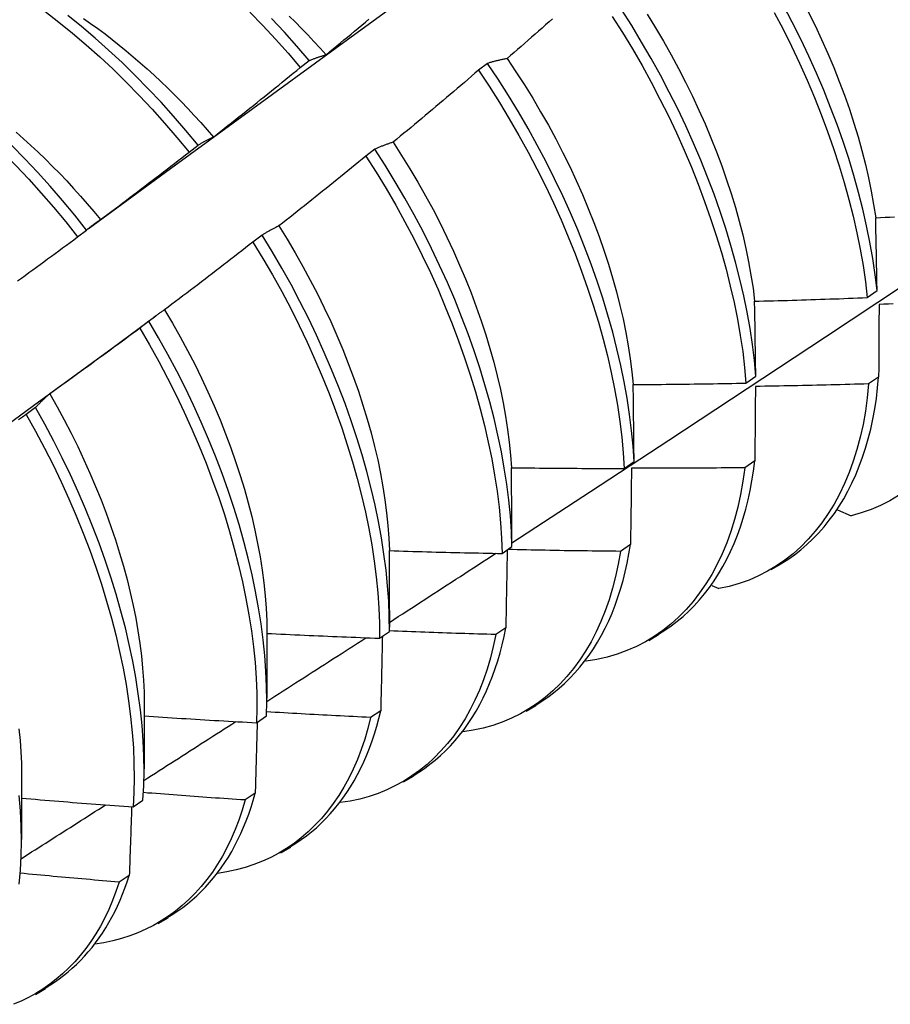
# Model space of a CAD drawing. Header units: inches. Extents: x 0 to 144, y -11 to 93.
# Tile 43 of 53: x 121.384 to 121.631, y 51.503 to 51.783. Entities that reach past the tile are written whole.
import ezdxf

# ---------------------------------------------------------------- set-up
doc = ezdxf.new("R2010")
doc.units = ezdxf.units.IN
doc.header["$LTSCALE"] = 8.616264
doc.header["$MEASUREMENT"] = 0
doc.layers.add('Visible Edges(ANSI)', color=7, linetype='Continuous', lineweight=25)

msp = doc.modelspace()

# ---------------------------------------------------------------- linework, layer by layer
at = {"layer": 'Visible Edges(ANSI)'}
for p, q in [((121.46321, 51.76911), (121.46576, 51.77105)), ((121.51635, 51.77027), (121.51377, 51.76831)), ((121.43163, 51.74509), (121.43418, 51.74704)), ((121.4844, 51.74592), (121.48181, 51.74395)), ((121.39998, 51.721), (121.40254, 51.72295)), ((121.45236, 51.72152), (121.44977, 51.71954)), ((121.6241, 51.70381), (121.62688, 51.70577)), ((121.40979, 51.68944), (121.42223, 51.69864)), ((121.42025, 51.69707), (121.41765, 51.69509)), ((121.58967, 51.67954), (121.59246, 51.6815)), ((121.62732, 51.68124), (121.62448, 51.67931)), ((121.38804, 51.67257), (121.38544, 51.67059)), ((121.55512, 51.65534), (121.55792, 51.65729)), ((121.59217, 51.65743), (121.58932, 51.65551)), ((121.61567, 51.64356), (121.61952, 51.64188)), ((121.52045, 51.6312), (121.52326, 51.63315)), ((121.5569, 51.6337), (121.55405, 51.63179)), ((121.59687, 51.62662), (121.59968, 51.62825)), ((121.57994, 51.6221), (121.58195, 51.6212)), ((121.48849, 51.615), (121.48848, 51.61026)), ((121.48566, 51.60714), (121.48848, 51.60908)), ((121.52152, 51.61008), (121.51865, 51.60817)), ((121.45371, 51.60866), (121.45369, 51.59017)), ((121.56207, 51.60653), (121.56488, 51.60816)), ((121.5442, 51.60072), (121.5443, 51.60067)), ((121.41891, 51.58857), (121.41889, 51.57008)), ((121.48602, 51.58655), (121.48314, 51.58465)), ((121.52727, 51.58644), (121.53008, 51.58807)), ((121.45076, 51.58316), (121.45358, 51.58509)), ((121.38411, 51.56848), (121.38409, 51.54999)), ((121.49247, 51.56635), (121.49529, 51.56797)), ((121.4504, 51.56312), (121.44752, 51.56124)), ((121.41573, 51.55926), (121.41856, 51.56118)), ((121.45768, 51.54626), (121.46049, 51.54788)), ((121.41467, 51.5398), (121.41178, 51.53792)), ((121.42288, 51.52617), (121.42569, 51.52779)), ((121.38808, 51.50608), (121.39089, 51.5077))]:
    msp.add_line(p, q, dxfattribs=at)
at = {"layer": 'Visible Edges(ANSI)', "flags": 128}
for points in [[(121.40297, 51.72332), (121.42637, 51.74042), (121.44974, 51.75747), (121.47309, 51.7745), (121.49641, 51.79148), (121.5197, 51.80842), (121.54297, 51.82532), (121.56621, 51.84218), (121.58943, 51.85899), (121.61263, 51.87576), (121.63581, 51.89248)], [(121.39073, 51.78503), (121.39468, 51.78199), (121.39859, 51.77882), (121.40246, 51.77553), (121.4063, 51.77211), (121.41009, 51.76858), (121.41383, 51.76493), (121.41752, 51.76117), (121.42114, 51.7573), (121.42471, 51.75333), (121.4282, 51.74926), (121.43163, 51.74509)], [(121.59246, 51.6815), (121.59205, 51.68594), (121.5915, 51.69046), (121.59082, 51.69503), (121.59, 51.69966), (121.58904, 51.70434), (121.58795, 51.70906), (121.58674, 51.71382), (121.58539, 51.71861), (121.58392, 51.72342), (121.58233, 51.72826), (121.58062, 51.7331), (121.57878, 51.73796), (121.57683, 51.74281), (121.57477, 51.74766), (121.57259, 51.7525), (121.5703, 51.75732), (121.5679, 51.76212), (121.56539, 51.76689), (121.56278, 51.77162), (121.56007, 51.77632), (121.55725, 51.78097), (121.55434, 51.78556)], [(121.62688, 51.70577), (121.62635, 51.71028), (121.62567, 51.71485), (121.62486, 51.71948), (121.62391, 51.72415), (121.62284, 51.72887), (121.62163, 51.73362), (121.62029, 51.73841), (121.61883, 51.74322), (121.61724, 51.74806), (121.61553, 51.7529), (121.6137, 51.75775), (121.61175, 51.76261), (121.60969, 51.76746), (121.60751, 51.7723), (121.60523, 51.77712), (121.60283, 51.78192), (121.60033, 51.78669)], [(121.32355, 51.78434), (121.32758, 51.78247), (121.33162, 51.78043), (121.33566, 51.77825), (121.33969, 51.77591), (121.34371, 51.77342), (121.34773, 51.77079), (121.35172, 51.76802), (121.35569, 51.76512), (121.35964, 51.76208), (121.36355, 51.75892), (121.36743, 51.75563), (121.37127, 51.75221), (121.37506, 51.74869), (121.37881, 51.74504), (121.3825, 51.74129), (121.38613, 51.73743), (121.3897, 51.73347), (121.3932, 51.72941), (121.39662, 51.72525), (121.39998, 51.721)], [(121.40254, 51.72295), (121.39918, 51.72719), (121.39574, 51.73134), (121.39224, 51.7354), (121.38867, 51.73935), (121.38503, 51.7432), (121.38134, 51.74695), (121.37759, 51.75058), (121.37379, 51.7541), (121.36995, 51.7575), (121.36607, 51.76079), (121.36215, 51.76394), (121.3582, 51.76697), (121.35423, 51.76986), (121.35023, 51.77262), (121.34622, 51.77524), (121.34219, 51.77771), (121.33816, 51.78004), (121.33412, 51.78222), (121.33008, 51.78424)], [(121.43418, 51.74704), (121.43075, 51.7512), (121.42725, 51.75526), (121.42368, 51.75922), (121.42005, 51.76308), (121.41636, 51.76683), (121.41262, 51.77047), (121.40882, 51.774), (121.40498, 51.77741), (121.4011, 51.78069), (121.39719, 51.78385)], [(121.40167, 51.78304), (121.40371, 51.7816), (121.40575, 51.78013), (121.40779, 51.77861), (121.40981, 51.77705), (121.41183, 51.77546), (121.41383, 51.77382), (121.41582, 51.77215), (121.4178, 51.77044), (121.41977, 51.7687), (121.42172, 51.76691), (121.42366, 51.7651), (121.42558, 51.76324), (121.42749, 51.76136), (121.42938, 51.75944), (121.43125, 51.75748), (121.4331, 51.7555), (121.43493, 51.75348), (121.43674, 51.75143), (121.43853, 51.74935)], [(121.44885, 51.78482), (121.45254, 51.78105), (121.45616, 51.77717), (121.45972, 51.77319), (121.46321, 51.76911)], [(121.46576, 51.77105), (121.46226, 51.77512), (121.4587, 51.7791), (121.45507, 51.78296)], [(121.46003, 51.78369), (121.46182, 51.78193), (121.46359, 51.78014), (121.46534, 51.77833), (121.46708, 51.77648), (121.4688, 51.77461), (121.4705, 51.77271)], [(121.4705, 51.77271), (121.47152, 51.77355), (121.47253, 51.77438), (121.47355, 51.77522), (121.47457, 51.77606), (121.47558, 51.7769), (121.4766, 51.77774), (121.47761, 51.77859), (121.47862, 51.77943), (121.47963, 51.78027), (121.48065, 51.78112), (121.48166, 51.78197), (121.48267, 51.78281)], [(121.5348, 51.78292), (121.53381, 51.78204), (121.53282, 51.78117), (121.53183, 51.78029), (121.53084, 51.77942), (121.52985, 51.77855), (121.52885, 51.77768), (121.52786, 51.77681), (121.52686, 51.77594), (121.52587, 51.77507), (121.52487, 51.7742), (121.52387, 51.77334), (121.52288, 51.77247), (121.52188, 51.77161)], [(121.55175, 51.78359), (121.55466, 51.77899), (121.55747, 51.77434), (121.56017, 51.76964), (121.56278, 51.7649), (121.56527, 51.76013), (121.56767, 51.75533), (121.56995, 51.75051), (121.57212, 51.74567), (121.57417, 51.74082), (121.57612, 51.73596), (121.57794, 51.73111), (121.57964, 51.72627), (121.58123, 51.72143), (121.58269, 51.71662), (121.58402, 51.71183), (121.58523, 51.70708), (121.5863, 51.70236), (121.58725, 51.69769), (121.58806, 51.69306), (121.58874, 51.68849), (121.58927, 51.68398), (121.58967, 51.67954)], [(121.56164, 51.78418), (121.56398, 51.78039), (121.56624, 51.77656), (121.56843, 51.7727), (121.57053, 51.76881), (121.57254, 51.7649), (121.57448, 51.76097), (121.57632, 51.75702), (121.57808, 51.75307), (121.57974, 51.74911), (121.58132, 51.74514), (121.5828, 51.74118), (121.58418, 51.73723), (121.58547, 51.73329), (121.58667, 51.72937), (121.58776, 51.72547), (121.58875, 51.7216), (121.58964, 51.71775), (121.59042, 51.71394), (121.5911, 51.71017), (121.59167, 51.70645), (121.59213, 51.70277)], [(121.59771, 51.78471), (121.60021, 51.77993), (121.60259, 51.77513), (121.60487, 51.77031), (121.60704, 51.76547), (121.60909, 51.76062), (121.61103, 51.75576), (121.61285, 51.75091), (121.61455, 51.74607), (121.61613, 51.74123), (121.61758, 51.73642), (121.61891, 51.73164), (121.62011, 51.72689), (121.62118, 51.72217), (121.62211, 51.7175), (121.62292, 51.71288), (121.62358, 51.70831), (121.6241, 51.70381)], [(121.60737, 51.78491), (121.60931, 51.78098), (121.61115, 51.77704), (121.61291, 51.77308), (121.61457, 51.76912), (121.61615, 51.76516), (121.61763, 51.7612), (121.61902, 51.75725), (121.62031, 51.75331), (121.6215, 51.74939), (121.62259, 51.74549), (121.62358, 51.74161), (121.62446, 51.73777), (121.62524, 51.73396), (121.62591, 51.73019), (121.62648, 51.72647)], [(121.46576, 51.77105), (121.46595, 51.77113), (121.46614, 51.77121), (121.46633, 51.77129), (121.46652, 51.77137), (121.46672, 51.77144), (121.46691, 51.77152), (121.46711, 51.7716), (121.4673, 51.77167), (121.4675, 51.77174), (121.46769, 51.77182), (121.46789, 51.77189), (121.46809, 51.77196), (121.46828, 51.77202), (121.46848, 51.77209), (121.46868, 51.77216), (121.46888, 51.77222), (121.46908, 51.77229), (121.46928, 51.77235), (121.46948, 51.77241), (121.46969, 51.77248), (121.46989, 51.77254), (121.47009, 51.7726), (121.4703, 51.77265), (121.4705, 51.77271)], [(121.52188, 51.77161), (121.52164, 51.77156), (121.5214, 51.77152), (121.52116, 51.77147), (121.52093, 51.77142), (121.52069, 51.77137), (121.52046, 51.77133), (121.52022, 51.77128), (121.51999, 51.77122), (121.51976, 51.77117), (121.51953, 51.77112), (121.51929, 51.77107), (121.51906, 51.77101), (121.51883, 51.77095), (121.5186, 51.7709), (121.51838, 51.77084), (121.51815, 51.77078), (121.51792, 51.77072), (121.51769, 51.77066), (121.51747, 51.7706), (121.51724, 51.77054), (121.51702, 51.77047), (121.51679, 51.77041), (121.51657, 51.77034), (121.51635, 51.77027)], [(121.52188, 51.77161), (121.52438, 51.7679), (121.5268, 51.76416), (121.52915, 51.76037), (121.53141, 51.75654), (121.5336, 51.75268), (121.5357, 51.7488), (121.53772, 51.74489), (121.53965, 51.74096), (121.54149, 51.73701), (121.54325, 51.73306), (121.54491, 51.72909), (121.54649, 51.72513), (121.54797, 51.72117), (121.54935, 51.71722), (121.55064, 51.71328), (121.55183, 51.70936), (121.55293, 51.70546), (121.55392, 51.70158), (121.55481, 51.69774), (121.5556, 51.69393), (121.55628, 51.69015), (121.55685, 51.68643), (121.55732, 51.68275), (121.55768, 51.67912)], [(121.43853, 51.74935), (121.43957, 51.75016), (121.44061, 51.75098), (121.44164, 51.75179), (121.44268, 51.75261), (121.44371, 51.75342), (121.44474, 51.75424), (121.44577, 51.75506), (121.4468, 51.75588), (121.44784, 51.7567), (121.44886, 51.75752), (121.44989, 51.75834), (121.45092, 51.75916), (121.45195, 51.75999), (121.45298, 51.76081), (121.454, 51.76164), (121.45503, 51.76246), (121.45605, 51.76329), (121.45708, 51.76412), (121.4581, 51.76495), (121.45912, 51.76578), (121.46015, 51.76661), (121.46117, 51.76744), (121.46219, 51.76828), (121.46321, 51.76911)], [(121.51377, 51.76831), (121.51277, 51.76745), (121.51176, 51.76659), (121.51076, 51.76573), (121.50976, 51.76487), (121.50875, 51.76401), (121.50775, 51.76315), (121.50674, 51.7623), (121.50574, 51.76144), (121.50473, 51.76059), (121.50372, 51.75973), (121.50271, 51.75888), (121.5017, 51.75803), (121.50069, 51.75718), (121.49968, 51.75633), (121.49867, 51.75548), (121.49766, 51.75463), (121.49664, 51.75379), (121.49563, 51.75294), (121.49462, 51.7521), (121.4936, 51.75125), (121.49259, 51.75041), (121.49157, 51.74957), (121.49055, 51.74873), (121.48953, 51.74788)], [(121.51377, 51.76831), (121.51678, 51.76377), (121.5197, 51.75918), (121.52252, 51.75453), (121.52523, 51.74983), (121.52784, 51.7451), (121.53034, 51.74033), (121.53274, 51.73553), (121.53503, 51.73071), (121.5372, 51.72587), (121.53926, 51.72102), (121.54121, 51.71617), (121.54303, 51.71131), (121.54474, 51.70647), (121.54633, 51.70163), (121.54779, 51.69682), (121.54913, 51.69203), (121.55035, 51.68727), (121.55143, 51.68255), (121.55238, 51.67787), (121.5532, 51.67325), (121.55389, 51.66867), (121.55444, 51.66416), (121.55485, 51.65971), (121.55512, 51.65534)], [(121.55792, 51.65729), (121.55764, 51.66167), (121.55721, 51.66612), (121.55665, 51.67064), (121.55596, 51.67522), (121.55513, 51.67985), (121.55416, 51.68453), (121.55307, 51.68926), (121.55185, 51.69402), (121.5505, 51.69881), (121.54903, 51.70362), (121.54743, 51.70846), (121.54571, 51.7133), (121.54387, 51.71816), (121.54192, 51.72301), (121.53985, 51.72786), (121.53767, 51.7327), (121.53537, 51.73752), (121.53297, 51.74232), (121.53046, 51.74708), (121.52784, 51.75182), (121.52512, 51.75651), (121.52229, 51.76115), (121.51937, 51.76574), (121.51635, 51.77027)], [(121.38258, 51.75071), (121.38468, 51.74885), (121.38676, 51.74695), (121.38883, 51.74502), (121.39088, 51.74304), (121.39291, 51.74103), (121.39492, 51.73898), (121.39691, 51.73689), (121.39888, 51.73477), (121.40082, 51.73261), (121.40274, 51.73041), (121.40464, 51.72819), (121.40651, 51.72593)], [(121.43418, 51.74704), (121.43435, 51.74715), (121.43453, 51.74725), (121.43471, 51.74736), (121.43488, 51.74747), (121.43506, 51.74757), (121.43524, 51.74767), (121.43542, 51.74778), (121.4356, 51.74788), (121.43578, 51.74798), (121.43596, 51.74808), (121.43614, 51.74818), (121.43632, 51.74827), (121.4365, 51.74837), (121.43668, 51.74846), (121.43686, 51.74856), (121.43705, 51.74865), (121.43723, 51.74874), (121.43742, 51.74883), (121.4376, 51.74892), (121.43779, 51.74901), (121.43797, 51.7491), (121.43816, 51.74918), (121.43835, 51.74927), (121.43853, 51.74935)], [(121.48953, 51.74788), (121.48931, 51.74781), (121.48909, 51.74774), (121.48887, 51.74767), (121.48865, 51.7476), (121.48843, 51.74752), (121.48821, 51.74745), (121.488, 51.74737), (121.48778, 51.74729), (121.48756, 51.74722), (121.48735, 51.74714), (121.48713, 51.74706), (121.48692, 51.74698), (121.4867, 51.74689), (121.48649, 51.74681), (121.48628, 51.74673), (121.48607, 51.74664), (121.48586, 51.74655), (121.48565, 51.74647), (121.48544, 51.74638), (121.48523, 51.74629), (121.48502, 51.7462), (121.48481, 51.74611), (121.4846, 51.74602), (121.4844, 51.74592)], [(121.52326, 51.63315), (121.5231, 51.63746), (121.52281, 51.64184), (121.52237, 51.6463), (121.5218, 51.65082), (121.5211, 51.6554), (121.52026, 51.66004), (121.51929, 51.66473), (121.51819, 51.66945), (121.51696, 51.67422), (121.51561, 51.67901), (121.51413, 51.68382), (121.51253, 51.68866), (121.51081, 51.69351), (121.50897, 51.69836), (121.50701, 51.70321), (121.50493, 51.70806), (121.50275, 51.7129), (121.50045, 51.71772), (121.49804, 51.72251), (121.49552, 51.72728), (121.49289, 51.73201), (121.49016, 51.73669), (121.48733, 51.74133), (121.4844, 51.74592)], [(121.48953, 51.74788), (121.49196, 51.74414), (121.49431, 51.74035), (121.49658, 51.73653), (121.49877, 51.73267), (121.50087, 51.72878), (121.50289, 51.72487), (121.50482, 51.72094), (121.50667, 51.717), (121.50842, 51.71304), (121.51009, 51.70908), (121.51166, 51.70512), (121.51314, 51.70116), (121.51452, 51.69721), (121.51581, 51.69327), (121.517, 51.68935), (121.5181, 51.68544), (121.51909, 51.68157), (121.51998, 51.67772), (121.52077, 51.67391), (121.52146, 51.67014), (121.52203, 51.66641), (121.52251, 51.66273), (121.52287, 51.6591), (121.52312, 51.65553)], [(121.40651, 51.72593), (121.40757, 51.72671), (121.40862, 51.7275), (121.40968, 51.72829), (121.41073, 51.72908), (121.41178, 51.72987), (121.41283, 51.73067), (121.41388, 51.73146), (121.41493, 51.73225), (121.41598, 51.73305), (121.41703, 51.73385), (121.41807, 51.73464), (121.41912, 51.73544), (121.42017, 51.73624), (121.42121, 51.73704), (121.42226, 51.73784), (121.4233, 51.73864), (121.42434, 51.73945), (121.42539, 51.74025), (121.42643, 51.74106), (121.42747, 51.74186), (121.42851, 51.74267), (121.42955, 51.74348), (121.43059, 51.74428), (121.43163, 51.74509)], [(121.48181, 51.74395), (121.48079, 51.74312), (121.47977, 51.74228), (121.47875, 51.74144), (121.47772, 51.74061), (121.4767, 51.73978), (121.47568, 51.73894), (121.47465, 51.73811), (121.47363, 51.73728), (121.4726, 51.73645), (121.47157, 51.73562), (121.47054, 51.73479), (121.46952, 51.73397), (121.46849, 51.73314), (121.46746, 51.73232), (121.46643, 51.73149), (121.4654, 51.73067), (121.46436, 51.72985), (121.46333, 51.72903), (121.4623, 51.72821), (121.46126, 51.72739), (121.46023, 51.72657), (121.45919, 51.72575), (121.45816, 51.72494), (121.45712, 51.72412)], [(121.48181, 51.74395), (121.48474, 51.73936), (121.48756, 51.73472), (121.49029, 51.73002), (121.4929, 51.72529), (121.49541, 51.72052), (121.49782, 51.71573), (121.50011, 51.71091), (121.50228, 51.70607), (121.50435, 51.70122), (121.5063, 51.69637), (121.50813, 51.69151), (121.50984, 51.68667), (121.51143, 51.68183), (121.5129, 51.67702), (121.51425, 51.67223), (121.51546, 51.66747), (121.51655, 51.66275), (121.51751, 51.65806), (121.51834, 51.65343), (121.51904, 51.64885), (121.5196, 51.64434), (121.52002, 51.63988), (121.52031, 51.6355), (121.52045, 51.6312)], [(121.62648, 51.72647), (121.62781, 51.72652), (121.62914, 51.72658), (121.63047, 51.72664), (121.6318, 51.7267)], [(121.62688, 51.70577), (121.62686, 51.70664), (121.62685, 51.70751), (121.62683, 51.70839), (121.62682, 51.70926), (121.6268, 51.71013), (121.62679, 51.71099), (121.62677, 51.71186), (121.62676, 51.71273), (121.62674, 51.71359), (121.62672, 51.71446), (121.62671, 51.71532), (121.62669, 51.71618), (121.62667, 51.71705), (121.62666, 51.71791), (121.62664, 51.71877), (121.62662, 51.71963), (121.6266, 51.72049), (121.62659, 51.72134), (121.62657, 51.7222), (121.62655, 51.72305), (121.62653, 51.72391), (121.62651, 51.72476), (121.6265, 51.72562), (121.62648, 51.72647)], [(121.40254, 51.72295), (121.4027, 51.72309), (121.40286, 51.72322), (121.40302, 51.72336), (121.40318, 51.72349), (121.40334, 51.72362), (121.4035, 51.72375), (121.40366, 51.72388), (121.40383, 51.72401), (121.40399, 51.72414), (121.40416, 51.72427), (121.40432, 51.72439), (121.40449, 51.72452), (121.40465, 51.72464), (121.40482, 51.72476), (121.40499, 51.72488), (121.40515, 51.725), (121.40532, 51.72512), (121.40549, 51.72524), (121.40566, 51.72536), (121.40583, 51.72547), (121.406, 51.72559), (121.40617, 51.7257), (121.40634, 51.72582), (121.40651, 51.72593)], [(121.45712, 51.72412), (121.45692, 51.72402), (121.45671, 51.72393), (121.45651, 51.72383), (121.4563, 51.72373), (121.4561, 51.72363), (121.4559, 51.72352), (121.4557, 51.72342), (121.45549, 51.72332), (121.45529, 51.72321), (121.45509, 51.72311), (121.4549, 51.723), (121.4547, 51.72289), (121.4545, 51.72278), (121.4543, 51.72267), (121.45411, 51.72256), (121.45391, 51.72245), (121.45371, 51.72234), (121.45352, 51.72222), (121.45332, 51.72211), (121.45313, 51.72199), (121.45294, 51.72187), (121.45275, 51.72176), (121.45255, 51.72164), (121.45236, 51.72152)], [(121.45712, 51.72412), (121.45948, 51.72033), (121.46175, 51.71651), (121.46394, 51.71265), (121.46604, 51.70877), (121.46806, 51.70486), (121.47, 51.70093), (121.47184, 51.69698), (121.4736, 51.69303), (121.47526, 51.68907), (121.47683, 51.68511), (121.47831, 51.68115), (121.4797, 51.6772), (121.48099, 51.67326), (121.48218, 51.66933), (121.48327, 51.66543), (121.48426, 51.66155), (121.48516, 51.65771), (121.48595, 51.65389), (121.48663, 51.65012), (121.48721, 51.64639), (121.48769, 51.64271), (121.48806, 51.63908), (121.48832, 51.63551), (121.48847, 51.63199)], [(121.38299, 51.70856), (121.38406, 51.70933), (121.38513, 51.7101), (121.38619, 51.71088), (121.38726, 51.71165), (121.38832, 51.71242), (121.38938, 51.7132), (121.39045, 51.71397), (121.39151, 51.71475), (121.39257, 51.71553), (121.39363, 51.71631), (121.39469, 51.71709), (121.39575, 51.71787), (121.39681, 51.71865), (121.39786, 51.71943), (121.39892, 51.72022), (121.39998, 51.721)], [(121.48848, 51.60908), (121.48845, 51.61331), (121.48828, 51.61763), (121.48797, 51.62202), (121.48753, 51.62648), (121.48695, 51.63101), (121.48624, 51.63559), (121.48539, 51.64023), (121.48441, 51.64492), (121.48331, 51.64965), (121.48208, 51.65441), (121.48072, 51.65921), (121.47924, 51.66402), (121.47763, 51.66886), (121.47591, 51.67371), (121.47406, 51.67856), (121.4721, 51.68341), (121.47002, 51.68826), (121.46783, 51.69309), (121.46552, 51.69791), (121.46311, 51.7027), (121.46058, 51.70747), (121.45795, 51.71219), (121.45521, 51.71688), (121.45236, 51.72152)], [(121.44977, 51.71954), (121.44873, 51.71873), (121.44769, 51.71792), (121.44665, 51.71711), (121.44561, 51.7163), (121.44457, 51.71549), (121.44353, 51.71468), (121.44248, 51.71388), (121.44144, 51.71307), (121.44039, 51.71227), (121.43935, 51.71146), (121.4383, 51.71066), (121.43725, 51.70986), (121.43621, 51.70906), (121.43516, 51.70826), (121.43411, 51.70746), (121.43306, 51.70666), (121.43201, 51.70587), (121.43096, 51.70507), (121.4299, 51.70427), (121.42885, 51.70348), (121.4278, 51.70269), (121.42675, 51.7019), (121.42569, 51.7011), (121.42464, 51.70032)], [(121.44977, 51.71954), (121.45261, 51.7149), (121.45534, 51.71021), (121.45797, 51.70548), (121.46048, 51.70072), (121.46289, 51.69592), (121.46519, 51.6911), (121.46737, 51.68627), (121.46944, 51.68142), (121.47139, 51.67657), (121.47323, 51.67172), (121.47495, 51.66687), (121.47654, 51.66204), (121.47801, 51.65722), (121.47936, 51.65243), (121.48059, 51.64767), (121.48168, 51.64294), (121.48265, 51.63826), (121.48348, 51.63362), (121.48419, 51.62904), (121.48476, 51.62451), (121.48519, 51.62006), (121.48549, 51.61567), (121.48564, 51.61137), (121.48566, 51.60714)], [(121.52325, 51.63422), (121.54555, 51.64878), (121.56781, 51.66338), (121.59003, 51.67801), (121.6122, 51.69267), (121.63434, 51.70736)], [(121.59213, 51.70277), (121.59346, 51.7028), (121.59479, 51.70283), (121.59613, 51.70287), (121.59746, 51.7029), (121.59879, 51.70294), (121.60012, 51.70298), (121.60146, 51.70301), (121.60279, 51.70305), (121.60412, 51.70309), (121.60545, 51.70313), (121.60679, 51.70317), (121.60812, 51.70322), (121.60945, 51.70326), (121.61078, 51.70331), (121.61211, 51.70335), (121.61345, 51.7034), (121.61478, 51.70345), (121.61611, 51.70349), (121.61744, 51.70354), (121.61878, 51.70359), (121.62011, 51.70365), (121.62144, 51.7037), (121.62277, 51.70375), (121.6241, 51.70381)], [(121.59246, 51.6815), (121.59245, 51.68239), (121.59243, 51.68329), (121.59242, 51.68419), (121.59241, 51.68508), (121.5924, 51.68597), (121.59239, 51.68686), (121.59237, 51.68776), (121.59236, 51.68865), (121.59235, 51.68954), (121.59233, 51.69042), (121.59232, 51.69131), (121.59231, 51.6922), (121.59229, 51.69308), (121.59228, 51.69397), (121.59226, 51.69485), (121.59225, 51.69574), (121.59224, 51.69662), (121.59222, 51.6975), (121.59221, 51.69838), (121.59219, 51.69926), (121.59217, 51.70014), (121.59216, 51.70102), (121.59214, 51.70189), (121.59213, 51.70277)], [(121.62744, 51.70184), (121.62744, 51.70099), (121.62743, 51.70014), (121.62743, 51.6993), (121.62742, 51.69844), (121.62742, 51.69759), (121.62741, 51.69674), (121.62741, 51.69589), (121.6274, 51.69503), (121.6274, 51.69418), (121.62739, 51.69332), (121.62739, 51.69246), (121.62738, 51.69161), (121.62738, 51.69075), (121.62737, 51.68989), (121.62737, 51.68903), (121.62736, 51.68816), (121.62736, 51.6873), (121.62735, 51.68644), (121.62735, 51.68557), (121.62734, 51.68471), (121.62734, 51.68384), (121.62733, 51.68297), (121.62732, 51.68211), (121.62732, 51.68124)], [(121.63145, 51.70198), (121.63012, 51.70193), (121.62878, 51.70189), (121.62744, 51.70184)], [(121.42464, 51.70032), (121.42445, 51.70019), (121.42426, 51.70007), (121.42407, 51.69994), (121.42388, 51.69981), (121.42369, 51.69969), (121.42351, 51.69956), (121.42332, 51.69943), (121.42313, 51.6993), (121.42295, 51.69917), (121.42276, 51.69903), (121.42258, 51.6989), (121.4224, 51.69876), (121.42221, 51.69863), (121.42203, 51.69849), (121.42185, 51.69835), (121.42167, 51.69821), (121.42149, 51.69807), (121.42131, 51.69793), (121.42113, 51.69779), (121.42095, 51.69765), (121.42078, 51.6975), (121.4206, 51.69736), (121.42042, 51.69721), (121.42025, 51.69707)], [(121.42464, 51.70032), (121.42691, 51.6965), (121.4291, 51.69265), (121.43121, 51.68877), (121.43323, 51.68487), (121.43516, 51.68095), (121.437, 51.67701), (121.43876, 51.67306), (121.44042, 51.66911), (121.44199, 51.66515), (121.44347, 51.6612), (121.44485, 51.65726), (121.44614, 51.65332), (121.44733, 51.64941), (121.44842, 51.64551), (121.44941, 51.64164), (121.45031, 51.6378), (121.4511, 51.63399), (121.45179, 51.63022), (121.45238, 51.62649), (121.45286, 51.62281), (121.45323, 51.61919), (121.4535, 51.61562), (121.45366, 51.61211), (121.45371, 51.60866)], [(121.45358, 51.58509), (121.45368, 51.58924), (121.45364, 51.59348), (121.45346, 51.5978), (121.45314, 51.60219), (121.45268, 51.60666), (121.4521, 51.61119), (121.45138, 51.61578), (121.45052, 51.62042), (121.44954, 51.62511), (121.44843, 51.62985), (121.44719, 51.63461), (121.44583, 51.63941), (121.44435, 51.64422), (121.44274, 51.64906), (121.44101, 51.65391), (121.43916, 51.65876), (121.43719, 51.66361), (121.43511, 51.66846), (121.43291, 51.67329), (121.4306, 51.67811), (121.42818, 51.6829), (121.42564, 51.68766), (121.423, 51.69238), (121.42025, 51.69707)], [(121.41765, 51.69509), (121.41659, 51.6943), (121.41553, 51.69351), (121.41447, 51.69273), (121.41341, 51.69195), (121.41235, 51.69116), (121.41129, 51.69038), (121.41023, 51.6896), (121.40917, 51.68882), (121.4081, 51.68804), (121.40704, 51.68726), (121.40597, 51.68649), (121.40491, 51.68571), (121.40384, 51.68493), (121.40278, 51.68416), (121.40171, 51.68339), (121.40064, 51.68261), (121.39957, 51.68184), (121.3985, 51.68107), (121.39743, 51.6803), (121.39636, 51.67954), (121.39529, 51.67877), (121.39422, 51.678), (121.39315, 51.67724), (121.39208, 51.67647)], [(121.41765, 51.69509), (121.42039, 51.6904), (121.42303, 51.68567), (121.42555, 51.68091), (121.42797, 51.67612), (121.43027, 51.6713), (121.43246, 51.66647), (121.43454, 51.66162), (121.43649, 51.65677), (121.43833, 51.65192), (121.44005, 51.64707), (121.44165, 51.64223), (121.44313, 51.63742), (121.44448, 51.63263), (121.44571, 51.62786), (121.44681, 51.62313), (121.44778, 51.61845), (121.44862, 51.61381), (121.44933, 51.60922), (121.44991, 51.6047), (121.45035, 51.60023), (121.45066, 51.59584), (121.45083, 51.59153), (121.45086, 51.5873), (121.45076, 51.58316)], [(121.37628, 51.66497), (121.38746, 51.67313), (121.39862, 51.68129), (121.40978, 51.68944)], [(121.55768, 51.67912), (121.55901, 51.67913), (121.56034, 51.67913), (121.56168, 51.67914), (121.56301, 51.67915), (121.56434, 51.67916), (121.56568, 51.67917), (121.56701, 51.67919), (121.56834, 51.6792), (121.56968, 51.67921), (121.57101, 51.67923), (121.57234, 51.67924), (121.57367, 51.67926), (121.57501, 51.67928), (121.57634, 51.6793), (121.57767, 51.67932), (121.57901, 51.67934), (121.58034, 51.67936), (121.58167, 51.67938), (121.58301, 51.67941), (121.58434, 51.67943), (121.58567, 51.67946), (121.58701, 51.67948), (121.58834, 51.67951), (121.58967, 51.67954)], [(121.55792, 51.65729), (121.55791, 51.65821), (121.5579, 51.65913), (121.55789, 51.66005), (121.55789, 51.66096), (121.55788, 51.66188), (121.55787, 51.66279), (121.55786, 51.66371), (121.55785, 51.66462), (121.55784, 51.66554), (121.55783, 51.66645), (121.55782, 51.66736), (121.55781, 51.66827), (121.5578, 51.66918), (121.55779, 51.67009), (121.55778, 51.67099), (121.55777, 51.6719), (121.55776, 51.67281), (121.55775, 51.67371), (121.55774, 51.67461), (121.55772, 51.67552), (121.55771, 51.67642), (121.5577, 51.67732), (121.55769, 51.67822), (121.55768, 51.67912)], [(121.62448, 51.67931), (121.62409, 51.67537), (121.62356, 51.67154), (121.6229, 51.66782), (121.6221, 51.66421), (121.62117, 51.66073), (121.62012, 51.65736), (121.61893, 51.65413), (121.61763, 51.65101), (121.6162, 51.64803), (121.61466, 51.64519), (121.61299, 51.64248), (121.61122, 51.63991), (121.60933, 51.63749), (121.60734, 51.63521), (121.60524, 51.63308), (121.60303, 51.63111), (121.60073, 51.62929), (121.59832, 51.62763), (121.59582, 51.62613), (121.59322, 51.6248), (121.59054, 51.62364), (121.58776, 51.62265), (121.5849, 51.62183), (121.58195, 51.6212)], [(121.62448, 51.67931), (121.62314, 51.67927), (121.62181, 51.67923), (121.62047, 51.67919), (121.61913, 51.67915), (121.61779, 51.67911), (121.61645, 51.67907), (121.61512, 51.67904), (121.61378, 51.679), (121.61244, 51.67897), (121.6111, 51.67894), (121.60976, 51.67891), (121.60843, 51.67888), (121.60709, 51.67885), (121.60575, 51.67882), (121.60441, 51.67879), (121.60307, 51.67876), (121.60173, 51.67874), (121.60039, 51.67871), (121.59906, 51.67869), (121.59772, 51.67867), (121.59638, 51.67865), (121.59504, 51.67863), (121.5937, 51.67861), (121.59236, 51.67859)], [(121.59963, 51.62832), (121.60155, 51.62952), (121.60342, 51.63082), (121.60523, 51.63222), (121.60698, 51.63371), (121.60866, 51.6353), (121.61028, 51.63697), (121.61184, 51.63874), (121.61333, 51.6406), (121.61475, 51.64254), (121.61611, 51.64457), (121.6174, 51.64669), (121.61861, 51.64889), (121.61976, 51.65117), (121.62083, 51.65353), (121.62183, 51.65597), (121.62275, 51.65849), (121.6236, 51.66108), (121.62437, 51.66375), (121.62507, 51.66649), (121.62568, 51.6693), (121.62621, 51.67219), (121.62667, 51.67514), (121.62703, 51.67815), (121.62732, 51.68124)], [(121.39208, 51.67647), (121.3919, 51.67632), (121.39173, 51.67617), (121.39155, 51.67602), (121.39138, 51.67586), (121.39121, 51.67571), (121.39103, 51.67555), (121.39086, 51.6754), (121.39069, 51.67524), (121.39052, 51.67508), (121.39035, 51.67492), (121.39018, 51.67476), (121.39002, 51.6746), (121.38985, 51.67443), (121.38968, 51.67427), (121.38951, 51.6741), (121.38935, 51.67394), (121.38918, 51.67377), (121.38902, 51.6736), (121.38885, 51.67343), (121.38869, 51.67326), (121.38853, 51.67309), (121.38836, 51.67292), (121.3882, 51.67274), (121.38804, 51.67257)], [(121.39208, 51.67647), (121.39418, 51.67278), (121.39621, 51.66906), (121.39816, 51.66533), (121.40003, 51.66157), (121.40181, 51.65779), (121.40352, 51.65401), (121.40513, 51.65022), (121.40667, 51.64643), (121.40811, 51.64264), (121.40948, 51.63885), (121.41075, 51.63507), (121.41193, 51.63131), (121.41303, 51.62756), (121.41403, 51.62384), (121.41495, 51.62013), (121.41577, 51.61646), (121.4165, 51.61282), (121.41713, 51.60921), (121.41767, 51.60565), (121.41811, 51.60213), (121.41846, 51.59866), (121.41871, 51.59524), (121.41886, 51.59187), (121.41891, 51.58857)], [(121.59236, 51.67859), (121.59236, 51.67772), (121.59235, 51.67685), (121.59234, 51.67597), (121.59233, 51.6751), (121.59233, 51.67422), (121.59232, 51.67335), (121.59231, 51.67247), (121.5923, 51.67159), (121.5923, 51.67071), (121.59229, 51.66984), (121.59228, 51.66895), (121.59227, 51.66807), (121.59226, 51.66719), (121.59226, 51.66631), (121.59225, 51.66542), (121.59224, 51.66454), (121.59223, 51.66365), (121.59222, 51.66277), (121.59221, 51.66188), (121.5922, 51.66099), (121.5922, 51.6601), (121.59219, 51.65921), (121.59218, 51.65832), (121.59217, 51.65743)], [(121.38544, 51.67059), (121.38436, 51.66983), (121.38328, 51.66907)], [(121.38544, 51.67059), (121.38808, 51.66586), (121.39062, 51.6611), (121.39304, 51.65631), (121.39535, 51.6515), (121.39755, 51.64666), (121.39963, 51.64182), (121.40159, 51.63697), (121.40344, 51.63211), (121.40516, 51.62727), (121.40677, 51.62243), (121.40825, 51.61762), (121.4096, 51.61282), (121.41083, 51.60806), (121.41194, 51.60333), (121.41292, 51.59864), (121.41376, 51.594), (121.41448, 51.58941), (121.41506, 51.58488), (121.41552, 51.58041), (121.41583, 51.57602), (121.41601, 51.5717), (121.41606, 51.56746), (121.41596, 51.56331), (121.41573, 51.55926)], [(121.41856, 51.56118), (121.41879, 51.56525), (121.41887, 51.5694), (121.41882, 51.57365), (121.41863, 51.57797), (121.4183, 51.58237), (121.41784, 51.58684), (121.41724, 51.59138), (121.41652, 51.59597), (121.41566, 51.60062), (121.41467, 51.60531), (121.41356, 51.61004), (121.41232, 51.61481), (121.41095, 51.61961), (121.40946, 51.62442), (121.40785, 51.62926), (121.40611, 51.63411), (121.40426, 51.63896), (121.40229, 51.64381), (121.4002, 51.64865), (121.39799, 51.65349), (121.39567, 51.6583), (121.39324, 51.66309), (121.3907, 51.66785), (121.38804, 51.67257)], [(121.56482, 51.60825), (121.56665, 51.60939), (121.56843, 51.61062), (121.57015, 51.61193), (121.57182, 51.61333), (121.57344, 51.61481), (121.575, 51.61637), (121.5765, 51.61802), (121.57794, 51.61975), (121.57932, 51.62156), (121.58064, 51.62345), (121.5819, 51.62541), (121.5831, 51.62745), (121.58423, 51.62957), (121.5853, 51.63175), (121.5863, 51.63402), (121.58723, 51.63635), (121.5881, 51.63875), (121.5889, 51.64122), (121.58962, 51.64376), (121.59028, 51.64637), (121.59086, 51.64904), (121.59137, 51.65177), (121.59181, 51.65457), (121.59217, 51.65743)], [(121.52312, 51.65553), (121.52446, 51.65551), (121.52579, 51.65549), (121.52712, 51.65547), (121.52845, 51.65546), (121.52979, 51.65544), (121.53112, 51.65543), (121.53245, 51.65542), (121.53379, 51.6554), (121.53512, 51.65539), (121.53645, 51.65538), (121.53779, 51.65537), (121.53912, 51.65536), (121.54045, 51.65536), (121.54179, 51.65535), (121.54312, 51.65534), (121.54445, 51.65534), (121.54579, 51.65534), (121.54712, 51.65533), (121.54845, 51.65533), (121.54979, 51.65533), (121.55112, 51.65533), (121.55245, 51.65533), (121.55379, 51.65533), (121.55512, 51.65534)], [(121.52326, 51.63315), (121.52325, 51.63409), (121.52325, 51.63503), (121.52325, 51.63597), (121.52324, 51.63691), (121.52324, 51.63785), (121.52324, 51.63879), (121.52323, 51.63973), (121.52323, 51.64066), (121.52322, 51.6416), (121.52322, 51.64253), (121.52321, 51.64347), (121.52321, 51.6444), (121.5232, 51.64533), (121.5232, 51.64626), (121.52319, 51.64719), (121.52318, 51.64812), (121.52318, 51.64905), (121.52317, 51.64998), (121.52316, 51.65091), (121.52315, 51.65183), (121.52315, 51.65276), (121.52314, 51.65368), (121.52313, 51.65461), (121.52312, 51.65553)], [(121.58932, 51.65551), (121.58881, 51.65166), (121.58815, 51.64793), (121.58737, 51.64432), (121.58645, 51.64082), (121.5854, 51.63745), (121.58422, 51.63421), (121.58292, 51.63109), (121.5815, 51.62811), (121.57996, 51.62525), (121.5783, 51.62254), (121.57653, 51.61997), (121.57465, 51.61754), (121.57266, 51.61526), (121.57056, 51.61312), (121.56836, 51.61114), (121.56606, 51.60932), (121.56366, 51.60765), (121.56116, 51.60615), (121.55857, 51.6048), (121.55589, 51.60363), (121.55312, 51.60263), (121.55026, 51.6018), (121.54732, 51.60114), (121.5443, 51.60067)], [(121.55718, 51.65542), (121.55717, 51.65452), (121.55716, 51.65363), (121.55715, 51.65273), (121.55714, 51.65183), (121.55713, 51.65094), (121.55712, 51.65004), (121.55711, 51.64914), (121.5571, 51.64824), (121.55708, 51.64734), (121.55707, 51.64643), (121.55706, 51.64553), (121.55705, 51.64462), (121.55704, 51.64372), (121.55703, 51.64281), (121.55701, 51.64191), (121.557, 51.641), (121.55699, 51.64009), (121.55698, 51.63918), (121.55696, 51.63827), (121.55695, 51.63736), (121.55694, 51.63645), (121.55693, 51.63553), (121.55691, 51.63462), (121.5569, 51.6337)], [(121.58932, 51.65551), (121.58798, 51.65549), (121.58664, 51.65548), (121.58531, 51.65546), (121.58397, 51.65545), (121.58263, 51.65544), (121.58129, 51.65543), (121.57995, 51.65542), (121.57861, 51.65541), (121.57727, 51.6554), (121.57593, 51.6554), (121.57459, 51.65539), (121.57325, 51.65539), (121.57191, 51.65538), (121.57058, 51.65538), (121.56924, 51.65538), (121.5679, 51.65538), (121.56656, 51.65538), (121.56522, 51.65538), (121.56388, 51.65539), (121.56254, 51.65539), (121.5612, 51.6554), (121.55986, 51.6554), (121.55852, 51.65541), (121.55718, 51.65542)], [(121.63299, 51.64761), (121.63048, 51.64612), (121.62788, 51.6448), (121.62518, 51.64365), (121.6224, 51.64268), (121.61952, 51.64188)], [(121.48847, 51.63199), (121.4898, 51.63195), (121.49113, 51.63191), (121.49246, 51.63187), (121.4938, 51.63182), (121.49513, 51.63178), (121.49646, 51.63175), (121.49779, 51.63171), (121.49913, 51.63167), (121.50046, 51.63163), (121.50179, 51.6316), (121.50312, 51.63156), (121.50446, 51.63153), (121.50579, 51.6315), (121.50712, 51.63147), (121.50845, 51.63144), (121.50979, 51.63141), (121.51112, 51.63138), (121.51245, 51.63135), (121.51379, 51.63132), (121.51512, 51.6313), (121.51645, 51.63127), (121.51779, 51.63125), (121.51912, 51.63122), (121.52045, 51.6312)], [(121.48849, 51.615), (121.48849, 51.61571), (121.48849, 51.61643), (121.48849, 51.61714), (121.48849, 51.61785), (121.48849, 51.61856), (121.48849, 51.61927), (121.48849, 51.61998), (121.48849, 51.62069), (121.48849, 51.6214), (121.48849, 51.62211), (121.48849, 51.62282), (121.48849, 51.62353), (121.48849, 51.62424), (121.48849, 51.62495), (121.48849, 51.62565), (121.48848, 51.62636), (121.48848, 51.62706), (121.48848, 51.62777), (121.48848, 51.62848), (121.48848, 51.62918), (121.48847, 51.62988), (121.48847, 51.63059), (121.48847, 51.63129), (121.48847, 51.63199)], [(121.55405, 51.63179), (121.55343, 51.62819), (121.55269, 51.62469), (121.55183, 51.6213), (121.55084, 51.61803), (121.54974, 51.61488), (121.54852, 51.61185), (121.54718, 51.60894), (121.54574, 51.60615), (121.54418, 51.60349), (121.54252, 51.60096), (121.54075, 51.59856), (121.53888, 51.5963), (121.53691, 51.59417), (121.53484, 51.59219), (121.53268, 51.59034), (121.53043, 51.58865), (121.52808, 51.58709), (121.52565, 51.58569), (121.52313, 51.58444), (121.52053, 51.58335), (121.51785, 51.58241), (121.51509, 51.58163), (121.51225, 51.58101), (121.50934, 51.58056)], [(121.5219, 51.63221), (121.52189, 51.6313), (121.52187, 51.63038), (121.52186, 51.62947), (121.52184, 51.62855), (121.52183, 51.62764), (121.52181, 51.62672), (121.5218, 51.6258), (121.52178, 51.62489), (121.52177, 51.62397), (121.52175, 51.62305), (121.52174, 51.62213), (121.52172, 51.6212), (121.5217, 51.62028), (121.52169, 51.61936), (121.52167, 51.61843), (121.52165, 51.61751), (121.52164, 51.61658), (121.52162, 51.61566), (121.5216, 51.61473), (121.52159, 51.6138), (121.52157, 51.61287), (121.52155, 51.61194), (121.52153, 51.61101), (121.52152, 51.61008)], [(121.55405, 51.63179), (121.55271, 51.6318), (121.55138, 51.63181), (121.55005, 51.63183), (121.54872, 51.63184), (121.54738, 51.63185), (121.54605, 51.63187), (121.54472, 51.63189), (121.54338, 51.6319), (121.54205, 51.63192), (121.54072, 51.63194), (121.53939, 51.63196), (121.53805, 51.63198), (121.53672, 51.63201), (121.53539, 51.63203), (121.53406, 51.63206), (121.53272, 51.63208), (121.53139, 51.63211), (121.53006, 51.63214), (121.52873, 51.63216), (121.52739, 51.63219), (121.52606, 51.63222), (121.52473, 51.63226), (121.5234, 51.63229), (121.52207, 51.63232)], [(121.53001, 51.58818), (121.53174, 51.58925), (121.53343, 51.59041), (121.53508, 51.59164), (121.53667, 51.59294), (121.53821, 51.59433), (121.53971, 51.59578), (121.54115, 51.59731), (121.54254, 51.59892), (121.54388, 51.60059), (121.54516, 51.60234), (121.54638, 51.60416), (121.54756, 51.60604), (121.54867, 51.608), (121.54973, 51.61002), (121.55072, 51.61211), (121.55166, 51.61426), (121.55254, 51.61647), (121.55335, 51.61875), (121.55411, 51.6211), (121.5548, 51.6235), (121.55542, 51.62596), (121.55598, 51.62848), (121.55647, 51.63107), (121.5569, 51.6337)], [(121.48848, 51.61162), (121.48974, 51.61244), (121.491, 51.61326), (121.49226, 51.61407), (121.49352, 51.61489), (121.49478, 51.6157), (121.49604, 51.61652), (121.4973, 51.61734), (121.49856, 51.61815), (121.49981, 51.61897), (121.50107, 51.61979), (121.50233, 51.6206), (121.50359, 51.62142), (121.50485, 51.62224), (121.50611, 51.62306), (121.50736, 51.62387), (121.50862, 51.62469), (121.50988, 51.62551), (121.51114, 51.62633), (121.51239, 51.62715), (121.51365, 51.62796), (121.51491, 51.62878), (121.51617, 51.6296), (121.51742, 51.63042), (121.51868, 51.63124)], [(121.51865, 51.60817), (121.51739, 51.60821), (121.51614, 51.60824), (121.51488, 51.60828), (121.51362, 51.60831), (121.51236, 51.60835), (121.51111, 51.60839), (121.50985, 51.60843), (121.50859, 51.60847), (121.50733, 51.60851), (121.50608, 51.60855), (121.50482, 51.6086), (121.50356, 51.60864), (121.50231, 51.60868), (121.50105, 51.60873), (121.49979, 51.60878), (121.49853, 51.60882), (121.49728, 51.60887), (121.49602, 51.60892), (121.49476, 51.60897), (121.49351, 51.60902), (121.49225, 51.60907), (121.49099, 51.60913), (121.48974, 51.60918), (121.48848, 51.60923)], [(121.4952, 51.56811), (121.49684, 51.56912), (121.49844, 51.5702), (121.5, 51.57135), (121.50152, 51.57256), (121.50299, 51.57385), (121.50441, 51.5752), (121.50579, 51.57662), (121.50713, 51.5781), (121.50842, 51.57965), (121.50966, 51.58126), (121.51085, 51.58293), (121.51199, 51.58467), (121.51308, 51.58646), (121.51412, 51.58832), (121.51511, 51.59024), (121.51604, 51.59222), (121.51692, 51.59425), (121.51775, 51.59635), (121.51852, 51.5985), (121.51923, 51.6007), (121.51989, 51.60297), (121.52049, 51.60528), (121.52103, 51.60765), (121.52152, 51.61008)], [(121.45368, 51.58915), (121.45485, 51.5899), (121.45602, 51.59066), (121.45719, 51.59141), (121.45836, 51.59217), (121.45954, 51.59292), (121.46071, 51.59368), (121.46188, 51.59443), (121.46305, 51.59519), (121.46422, 51.59594), (121.4654, 51.5967), (121.46657, 51.59746), (121.46774, 51.59821), (121.46891, 51.59897), (121.47008, 51.59972), (121.47125, 51.60048), (121.47242, 51.60124), (121.47359, 51.60199), (121.47476, 51.60275), (121.47593, 51.6035), (121.4771, 51.60426), (121.47828, 51.60502), (121.47945, 51.60577), (121.48062, 51.60653), (121.48179, 51.60729)], [(121.45371, 51.60852), (121.45504, 51.60845), (121.45637, 51.60839), (121.4577, 51.60832), (121.45903, 51.60825), (121.46036, 51.60819), (121.46169, 51.60813), (121.46303, 51.60806), (121.46436, 51.608), (121.46569, 51.60794), (121.46702, 51.60788), (121.46835, 51.60782), (121.46968, 51.60777), (121.47101, 51.60771), (121.47234, 51.60765), (121.47368, 51.6076), (121.47501, 51.60754), (121.47634, 51.60749), (121.47767, 51.60744), (121.479, 51.60739), (121.48033, 51.60733), (121.48167, 51.60729), (121.483, 51.60724), (121.48433, 51.60719), (121.48566, 51.60714)], [(121.51865, 51.60817), (121.51795, 51.60481), (121.51714, 51.60155), (121.51621, 51.59839), (121.51517, 51.59535), (121.51402, 51.59242), (121.51277, 51.58959), (121.51141, 51.58689), (121.50995, 51.5843), (121.50839, 51.58183), (121.50673, 51.57948), (121.50498, 51.57725), (121.50313, 51.57515), (121.5012, 51.57318), (121.49917, 51.57134), (121.49706, 51.56963), (121.49487, 51.56805), (121.49259, 51.56661), (121.49023, 51.5653), (121.4878, 51.56414), (121.48529, 51.56311), (121.4827, 51.56223), (121.48005, 51.5615), (121.47733, 51.56091), (121.47454, 51.56048)], [(121.48649, 51.60771), (121.48647, 51.60684), (121.48646, 51.60597), (121.48644, 51.60509), (121.48642, 51.60421), (121.4864, 51.60334), (121.48638, 51.60246), (121.48636, 51.60158), (121.48634, 51.6007), (121.48632, 51.59983), (121.4863, 51.59895), (121.48628, 51.59806), (121.48626, 51.59718), (121.48624, 51.5963), (121.48622, 51.59542), (121.4862, 51.59453), (121.48618, 51.59365), (121.48616, 51.59277), (121.48614, 51.59188), (121.48612, 51.59099), (121.4861, 51.59011), (121.48608, 51.58922), (121.48606, 51.58833), (121.48604, 51.58744), (121.48602, 51.58655)], [(121.46039, 51.54803), (121.46194, 51.54898), (121.46345, 51.54998), (121.46493, 51.55105), (121.46636, 51.55218), (121.46776, 51.55337), (121.46912, 51.55462), (121.47043, 51.55593), (121.47171, 51.55729), (121.47295, 51.55871), (121.47414, 51.56019), (121.47529, 51.56173), (121.4764, 51.56332), (121.47746, 51.56497), (121.47847, 51.56667), (121.47945, 51.56842), (121.48037, 51.57023), (121.48125, 51.57209), (121.48208, 51.57401), (121.48286, 51.57597), (121.48359, 51.57799), (121.48427, 51.58005), (121.48491, 51.58217), (121.48549, 51.58434), (121.48602, 51.58655)], [(121.41891, 51.58511), (121.42023, 51.58502), (121.42156, 51.58493), (121.42288, 51.58484), (121.42421, 51.58475), (121.42554, 51.58466), (121.42686, 51.58457), (121.42819, 51.58449), (121.42952, 51.5844), (121.43084, 51.58432), (121.43217, 51.58423), (121.4335, 51.58415), (121.43482, 51.58407), (121.43615, 51.58399), (121.43748, 51.58391), (121.43881, 51.58383), (121.44013, 51.58375), (121.44146, 51.58367), (121.44279, 51.5836), (121.44412, 51.58352), (121.44544, 51.58345), (121.44677, 51.58337), (121.4481, 51.5833), (121.44943, 51.58323), (121.45076, 51.58316)], [(121.48314, 51.58465), (121.48237, 51.58152), (121.48148, 51.5785), (121.4805, 51.57557), (121.47942, 51.57274), (121.47823, 51.57002), (121.47696, 51.56741), (121.47558, 51.5649), (121.47412, 51.5625), (121.47256, 51.56022), (121.47091, 51.55804), (121.46918, 51.55598), (121.46737, 51.55404), (121.46547, 51.55222), (121.46349, 51.55051), (121.46143, 51.54893), (121.4593, 51.54746), (121.45709, 51.54613), (121.45481, 51.54492), (121.45246, 51.54384), (121.45004, 51.54288), (121.44756, 51.54206), (121.44501, 51.54137), (121.4424, 51.54082), (121.43973, 51.5404)], [(121.48314, 51.58465), (121.48191, 51.58471), (121.48068, 51.58477), (121.47945, 51.58483), (121.47822, 51.58488), (121.47699, 51.58494), (121.47576, 51.585), (121.47453, 51.58507), (121.4733, 51.58513), (121.47207, 51.58519), (121.47084, 51.58526), (121.46961, 51.58532), (121.46838, 51.58539), (121.46715, 51.58545), (121.46592, 51.58552), (121.46469, 51.58559), (121.46346, 51.58566), (121.46223, 51.58573), (121.461, 51.5858), (121.45977, 51.58587), (121.45854, 51.58594), (121.45731, 51.58601), (121.45608, 51.58609), (121.45485, 51.58616), (121.45362, 51.58624)], [(121.38337, 51.58145), (121.38369, 51.57813), (121.38392, 51.57486), (121.38406, 51.57164), (121.3841, 51.56848)], [(121.41883, 51.5668), (121.41992, 51.56749), (121.42101, 51.56819), (121.42209, 51.56888), (121.42318, 51.56958), (121.42426, 51.57027), (121.42535, 51.57097), (121.42643, 51.57166), (121.42752, 51.57236), (121.4286, 51.57305), (121.42969, 51.57375), (121.43078, 51.57444), (121.43186, 51.57514), (121.43295, 51.57583), (121.43403, 51.57653), (121.43511, 51.57723), (121.4362, 51.57792), (121.43728, 51.57862), (121.43837, 51.57931), (121.43945, 51.58001), (121.44054, 51.5807), (121.44162, 51.5814), (121.44271, 51.5821), (121.44379, 51.58279), (121.44487, 51.58349)], [(121.45097, 51.5833), (121.45095, 51.58247), (121.45092, 51.58164), (121.4509, 51.5808), (121.45088, 51.57996), (121.45086, 51.57913), (121.45083, 51.57829), (121.45081, 51.57745), (121.45079, 51.57662), (121.45077, 51.57578), (121.45074, 51.57494), (121.45072, 51.5741), (121.45069, 51.57326), (121.45067, 51.57242), (121.45065, 51.57157), (121.45062, 51.57073), (121.4506, 51.56989), (121.45057, 51.56905), (121.45055, 51.5682), (121.45053, 51.56736), (121.4505, 51.56651), (121.45048, 51.56567), (121.45045, 51.56482), (121.45043, 51.56397), (121.4504, 51.56312)], [(121.38343, 51.53736), (121.38378, 51.54133), (121.38399, 51.5454), (121.38406, 51.54957), (121.384, 51.55382), (121.3838, 51.55815), (121.38346, 51.56255)], [(121.3841, 51.56176), (121.38542, 51.56164), (121.38674, 51.56153), (121.38805, 51.56142), (121.38937, 51.56131), (121.39069, 51.5612), (121.392, 51.56109), (121.39332, 51.56098), (121.39464, 51.56087), (121.39596, 51.56076), (121.39727, 51.56066), (121.39859, 51.56055), (121.39991, 51.56045), (121.40123, 51.56034), (121.40254, 51.56024), (121.40386, 51.56014), (121.40518, 51.56004), (121.4065, 51.55993), (121.40782, 51.55984), (121.40914, 51.55974), (121.41045, 51.55964), (121.41177, 51.55954), (121.41309, 51.55945), (121.41441, 51.55935), (121.41573, 51.55926)], [(121.44752, 51.56124), (121.44632, 51.56131), (121.44511, 51.56139), (121.44391, 51.56147), (121.44271, 51.56155), (121.44151, 51.56163), (121.44031, 51.56171), (121.43911, 51.56179), (121.43791, 51.56188), (121.43671, 51.56196), (121.4355, 51.56205), (121.4343, 51.56213), (121.4331, 51.56222), (121.4319, 51.5623), (121.4307, 51.56239), (121.4295, 51.56248), (121.4283, 51.56257), (121.4271, 51.56266), (121.4259, 51.56275), (121.4247, 51.56284), (121.4235, 51.56293), (121.4223, 51.56303), (121.4211, 51.56312), (121.4199, 51.56321), (121.4187, 51.56331)], [(121.42559, 51.52795), (121.42704, 51.52883), (121.42846, 51.52977), (121.42985, 51.53076), (121.43121, 51.5318), (121.43253, 51.5329), (121.43381, 51.53405), (121.43507, 51.53525), (121.43628, 51.5365), (121.43746, 51.5378), (121.4386, 51.53915), (121.43971, 51.54055), (121.44078, 51.542), (121.44181, 51.54351), (121.44279, 51.54505), (121.44374, 51.54665), (121.44465, 51.5483), (121.44552, 51.54999), (121.44635, 51.55173), (121.44713, 51.55352), (121.44787, 51.55535), (121.44857, 51.55722), (121.44923, 51.55915), (121.44984, 51.56111), (121.4504, 51.56312)], [(121.38396, 51.54457), (121.38496, 51.54521), (121.38596, 51.54585), (121.38696, 51.54648), (121.38796, 51.54712), (121.38896, 51.54775), (121.38996, 51.54839), (121.39096, 51.54902), (121.39196, 51.54966), (121.39295, 51.55029), (121.39395, 51.55093), (121.39495, 51.55157), (121.39595, 51.5522), (121.39695, 51.55284), (121.39795, 51.55347), (121.39895, 51.55411), (121.39995, 51.55475), (121.40095, 51.55538), (121.40194, 51.55602), (121.40294, 51.55665), (121.40394, 51.55729), (121.40494, 51.55793), (121.40594, 51.55856), (121.40694, 51.5592), (121.40793, 51.55984)], [(121.44752, 51.56124), (121.44668, 51.55834), (121.44574, 51.55554), (121.44471, 51.55283), (121.44359, 51.55022), (121.44238, 51.5477), (121.44108, 51.54529), (121.4397, 51.54298), (121.43824, 51.54076), (121.43669, 51.53865), (121.43506, 51.53665), (121.43336, 51.53475), (121.43157, 51.53296), (121.42972, 51.53128), (121.42779, 51.52971), (121.42579, 51.52824), (121.42372, 51.5269), (121.42159, 51.52566), (121.41939, 51.52454), (121.41713, 51.52354), (121.4148, 51.52266), (121.41242, 51.52189), (121.40997, 51.52125), (121.40748, 51.52073), (121.40492, 51.52033)], [(121.41534, 51.55928), (121.41531, 51.55848), (121.41529, 51.55767), (121.41526, 51.55687), (121.41523, 51.55606), (121.41521, 51.55525), (121.41518, 51.55444), (121.41515, 51.55363), (121.41513, 51.55282), (121.4151, 51.55201), (121.41507, 51.5512), (121.41504, 51.55039), (121.41502, 51.54958), (121.41499, 51.54877), (121.41496, 51.54796), (121.41493, 51.54714), (121.4149, 51.54633), (121.41487, 51.54552), (121.41485, 51.5447), (121.41482, 51.54389), (121.41479, 51.54307), (121.41476, 51.54226), (121.41473, 51.54144), (121.4147, 51.54062), (121.41467, 51.5398)], [(121.41178, 51.53792), (121.41061, 51.53802), (121.40944, 51.53812), (121.40827, 51.53822), (121.4071, 51.53832), (121.40593, 51.53842), (121.40476, 51.53852), (121.40359, 51.53862), (121.40242, 51.53872), (121.40125, 51.53882), (121.40008, 51.53893), (121.39891, 51.53903), (121.39774, 51.53913), (121.39657, 51.53924), (121.3954, 51.53935), (121.39423, 51.53945), (121.39306, 51.53956), (121.3919, 51.53967), (121.39073, 51.53978), (121.38956, 51.53989), (121.38839, 51.54), (121.38722, 51.54011), (121.38605, 51.54022), (121.38488, 51.54034), (121.38372, 51.54045)], [(121.39079, 51.50787), (121.39215, 51.50869), (121.39348, 51.50955), (121.39478, 51.51047), (121.39605, 51.51143), (121.39729, 51.51243), (121.39851, 51.51348), (121.39969, 51.51458), (121.40084, 51.51572), (121.40196, 51.5169), (121.40305, 51.51813), (121.40411, 51.5194), (121.40513, 51.52072), (121.40612, 51.52208), (121.40708, 51.52348), (121.408, 51.52493), (121.40889, 51.52642), (121.40974, 51.52795), (121.41056, 51.52952), (121.41134, 51.53113), (121.41208, 51.53279), (121.41278, 51.53448), (121.41345, 51.53622), (121.41408, 51.53799), (121.41467, 51.5398)], [(121.41178, 51.53792), (121.41088, 51.53525), (121.4099, 51.53267), (121.40883, 51.53018), (121.40769, 51.52777), (121.40646, 51.52546), (121.40515, 51.52324), (121.40377, 51.52111), (121.40231, 51.51908), (121.40078, 51.51714), (121.39918, 51.5153), (121.3975, 51.51356), (121.39576, 51.51191), (121.39395, 51.51037), (121.39208, 51.50892), (121.39014, 51.50758), (121.38814, 51.50634), (121.38608, 51.50521), (121.38396, 51.50417), (121.38179, 51.50325)]]:
    msp.add_lwpolyline(points, dxfattribs=at)

doc.saveas('drawing.dxf')
